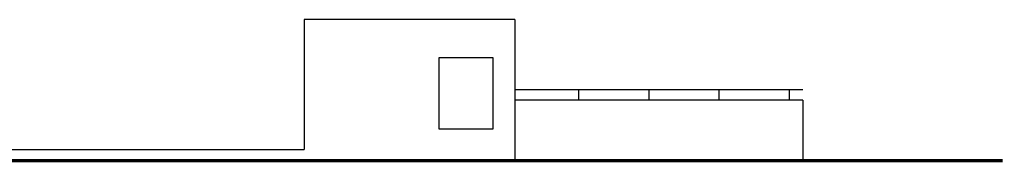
# Model space of a CAD drawing. Extents: x 175348 to 346046, y 6106 to 85322.
# Tile 19 of 20: x 279310 to 293331, y 76877 to 78912. Entities that reach past the tile are written whole.
import ezdxf

# ---------------------------------------------------------------- set-up
doc = ezdxf.new("R2010")
doc.units = 0
doc.layers.add('c-best-alg', color=252, linetype='CONTINUOUS')

msp = doc.modelspace()

# ---------------------------------------------------------------- linework, layer by layer
at = {"layer": 'c-best-alg'}
for p, q in [((283361.1241, 78911.505), (283361.1241, 77061.505)), ((286361.1241, 78911.505), (283361.1241, 78911.505)), ((286361.1241, 78911.505), (286361.1241, 76901.505)), ((290461.1241, 77911.505), (286361.1241, 77911.505)), ((287267.365, 77911.505), (287267.365, 77761.505)), ((288267.365, 77911.505), (288267.365, 77761.505)), ((289267.365, 77911.505), (289267.365, 77761.505)), ((290267.365, 77911.505), (290267.365, 77761.505)), ((290461.1241, 77761.505), (286361.1241, 77761.505)), ((290461.1241, 77761.505), (290461.1241, 76901.505)), ((264501.1241, 77061.505), (283361.1241, 77061.505))]:
    msp.add_line(p, q, dxfattribs=at)
msp.add_lwpolyline([(285284.6548, 78372.779), (286049.1287, 78372.779), (286049.1287, 77349.1362), (285284.6548, 77349.1362)], close=True, dxfattribs=at)
at = {"layer": 'c-best-alg', "const_width": 50}
msp.add_lwpolyline([(250350.0797, 76901.505), (293305.5213, 76901.505)], dxfattribs=at)

doc.saveas('drawing.dxf')
